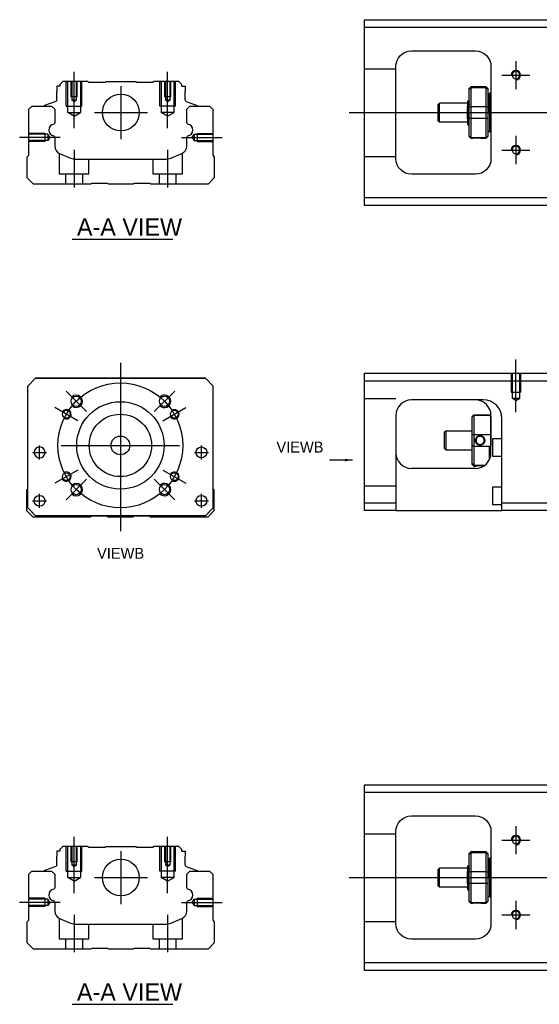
# Model space of a CAD drawing. Header units: millimetres. Extents: x -212 to 3135, y -1694 to 860.
# Tile 188 of 256: x -188 to -22, y -819 to -504. Entities that reach past the tile are written whole.
import ezdxf
from ezdxf.lldxf.tags import DXFTag

# ---------------------------------------------------------------- set-up
doc = ezdxf.new("R2010")
doc.units = ezdxf.units.MM
doc.layers.get('0').update_dxf_attribs({"linetype": 'CONTINUOUS'})
doc.layers.add('2', color=7, linetype='CONTINUOUS', true_color=0xffffff)
doc.styles.add('CHN', font='txt')
doc.styles.add('DIM-7', font='SIMPLEX.shx', dxfattribs={"width": 0.7, "bigfont": 'chineset.shx'})
tags = doc.linetypes.add('DASHED', pattern=[25.72, 12.86, -12.86]).pattern_tags.tags
tags[6:7] = [DXFTag(74, 4), DXFTag(75, 0), DXFTag(340, '0'), DXFTag(46, 0.0), DXFTag(50, 0.0), DXFTag(44, 0.0), DXFTag(45, 0.0)]
tags[4:5] = [DXFTag(74, 4), DXFTag(75, 0), DXFTag(340, '0'), DXFTag(46, 0.0), DXFTag(50, 0.0), DXFTag(44, 0.0), DXFTag(45, 0.0)]
doc.dimstyles.new('CNS', dxfattribs={"dimtxt": 3.5, "dimasz": 2.5, "dimexe": 1, "dimexo": 1, "dimgap": 1, "dimtad": 1, "dimdsep": 46, "dimtxsty": 'DIM-7', "dimcen": 0.09, "dimclrd": 4, "dimclre": 4, "dimclrt": 1, "dimadec": 0, "dimazin": 0, "dimtfac": 1, "dimtmove": 0, "dimatfit": 3, "dimfxl": 0, "dimtvp": 0.971429, "dimtolj": 1, "dimarcsym": 0})

msp = doc.modelspace()

# ---------------------------------------------------------------- linework, layer by layer
at = {"linetype": 'Continuous'}
for p, q in [((-77.87, -506.59), (-77.87, -504.09)), ((-77.87, -504.09), (-18.87, -504.09)), ((-18.87, -506.59), (-77.87, -506.59)), ((-77.87, -561.09), (-77.87, -506.59)), ((-62.87, -514.09), (-42.37, -514.09)), ((-67.87, -548.59), (-67.87, -519.09)), ((-37.37, -519.09), (-37.37, -548.59)), ((-176.6, -525.34), (-176.6, -527.04)), ((-175.6, -525.34), (-176.6, -525.34)), ((-174.6, -523.84), (-175.6, -524.84)), ((-175.6, -524.84), (-175.6, -525.34)), ((-166.72, -523.84), (-174.6, -523.84)), ((-166.42, -524.14), (-166.72, -523.84)), ((-166.42, -524.14), (-161.03, -524.14)), ((-161.03, -524.14), (-160.73, -523.84)), ((-160.73, -523.84), (-151.33, -523.84)), ((-151.03, -524.14), (-151.33, -523.84)), ((-151.03, -524.14), (-145.63, -524.14)), ((-145.33, -523.84), (-145.63, -524.14)), ((-137.45, -523.84), (-145.33, -523.84)), ((-136.45, -524.84), (-137.45, -523.84)), ((-136.45, -525.34), (-136.45, -524.84)), ((-136.45, -525.34), (-135.45, -525.34)), ((-135.45, -525.34), (-135.45, -527.04)), ((-43.87, -525.64), (-44.37, -526.14)), ((-44.37, -526.32), (-44.37, -526.14)), ((-44.37, -532.16), (-44.37, -526.32)), ((-38.87, -525.64), (-43.87, -525.64)), ((-43.87, -525.64), (-43.87, -525.87)), ((-43.87, -525.87), (-43.87, -531.91)), ((-38.87, -525.87), (-43.87, -525.87)), ((-38.37, -526.14), (-38.87, -525.64)), ((-38.87, -525.87), (-38.87, -525.64)), ((-38.87, -531.91), (-38.87, -525.87)), ((-38.37, -526.14), (-38.37, -526.32)), ((-38.37, -526.32), (-38.37, -532.16)), ((-176.6, -529.84), (-176.6, -527.04)), ((-135.45, -529.84), (-135.45, -527.04)), ((-37.87, -527.84), (-38.37, -527.84)), ((-37.87, -533.84), (-37.87, -527.84)), ((-37.87, -527.94), (-37.87, -539.74)), ((-185.57, -532.79), (-184.57, -531.79)), ((-185.57, -547.49), (-185.57, -532.79)), ((-184.57, -531.79), (-178.25, -531.79)), ((-180.63, -531.76), (-180.64, -531.79)), ((-176.93, -530.31), (-180.5, -531.6)), ((-178.25, -531.79), (-177.25, -532.79)), ((-177.25, -532.79), (-177.25, -537.07)), ((-135.12, -530.31), (-131.55, -531.6)), ((-134.9, -532.79), (-133.9, -531.79)), ((-134.9, -537.07), (-134.9, -532.79)), ((-133.9, -531.79), (-127.57, -531.79)), ((-131.42, -531.76), (-131.41, -531.79)), ((-127.57, -531.79), (-126.57, -532.79)), ((-126.57, -532.79), (-126.57, -547.49)), ((-53.87, -530.84), (-54.37, -531.34)), ((-54.37, -531.34), (-54.37, -531.34)), ((-54.37, -531.34), (-54.37, -536.34)), ((-44.87, -530.84), (-53.87, -530.84)), ((-53.87, -536.84), (-53.87, -530.84)), ((-44.87, -535.82), (-44.87, -531.87)), ((-44.49, -530.34), (-44.74, -530.34)), ((-44.37, -533.84), (-44.37, -532.16)), ((-43.87, -531.91), (-43.87, -533.84)), ((-43.87, -531.91), (-38.87, -531.91)), ((-38.87, -533.84), (-38.87, -531.91)), ((-38.37, -532.16), (-38.37, -535.52)), ((-44.37, -535.52), (-44.37, -533.84)), ((-44.37, -541.35), (-44.37, -535.52)), ((-43.87, -533.84), (-43.87, -535.77)), ((-43.87, -535.77), (-43.87, -541.81)), ((-38.87, -535.77), (-43.87, -535.77)), ((-38.87, -535.77), (-38.87, -533.84)), ((-38.87, -541.81), (-38.87, -535.77)), ((-38.37, -535.52), (-38.37, -541.35)), ((-37.87, -533.84), (-37.87, -539.84)), ((-54.37, -536.34), (-53.87, -536.84)), ((-53.87, -536.84), (-44.87, -536.84)), ((-44.71, -537.84), (-44.54, -537.84)), ((-177.25, -541.8), (-177.25, -544.62)), ((-134.9, -544.62), (-134.9, -541.8)), ((-44.37, -541.54), (-44.37, -541.35)), ((-44.37, -541.54), (-43.87, -542.04)), ((-43.87, -541.81), (-43.87, -542.04)), ((-43.87, -541.81), (-38.87, -541.81)), ((-43.87, -542.04), (-43.38, -542.04)), ((-40.37, -542.04), (-38.87, -542.04)), ((-38.87, -542.04), (-38.37, -541.54)), ((-38.87, -542.04), (-38.87, -541.81)), ((-38.37, -539.84), (-37.87, -539.84)), ((-38.37, -541.35), (-38.37, -541.54)), ((-186.07, -547.99), (-185.57, -547.49)), ((-186.07, -554.79), (-186.07, -547.99)), ((-175.7, -546.93), (-172.14, -548.41)), ((-140, -548.41), (-136.44, -546.93)), ((-126.57, -547.49), (-126.07, -547.99)), ((-126.07, -547.99), (-126.07, -554.79)), ((-170.23, -548.79), (-141.92, -548.79)), ((-184.07, -556.79), (-186.07, -554.79)), ((-126.07, -554.79), (-128.07, -556.79)), ((-42.37, -553.59), (-62.87, -553.59)), ((-165.72, -556.79), (-184.07, -556.79)), ((-165.37, -556.54), (-165.72, -556.79)), ((-160.37, -556.54), (-165.37, -556.54)), ((-160.02, -556.79), (-160.37, -556.54)), ((-152.12, -556.79), (-160.02, -556.79)), ((-151.77, -556.54), (-152.12, -556.79)), ((-146.77, -556.54), (-151.77, -556.54)), ((-146.42, -556.79), (-146.77, -556.54)), ((-128.07, -556.79), (-146.42, -556.79)), ((-77.87, -563.59), (-77.87, -561.09)), ((-77.87, -561.09), (-18.87, -561.09)), ((-18.87, -563.59), (-77.87, -563.59)), ((-185.89, -621.46), (-183.39, -618.96)), ((-183.39, -618.96), (-185.89, -621.46)), ((-183.39, -618.96), (-128.89, -618.96)), ((-128.89, -618.96), (-183.39, -618.96)), ((-128.89, -618.96), (-126.39, -621.46)), ((-126.39, -621.46), (-128.89, -618.96)), ((-185.89, -660.46), (-185.89, -621.46)), ((-126.39, -660.46), (-126.39, -621.46)), ((-186.19, -654.61), (-185.89, -654.31)), ((-186.19, -661.41), (-186.19, -654.61)), ((-126.39, -654.41), (-126.19, -654.61)), ((-126.19, -654.61), (-126.19, -661.41)), ((-184.19, -663.41), (-186.19, -661.41)), ((-185.89, -660.46), (-183.39, -662.96)), ((-183.39, -662.96), (-184.89, -661.46)), ((-128.89, -662.96), (-126.39, -660.46)), ((-126.19, -661.41), (-128.19, -663.41)), ((-165.84, -663.41), (-184.19, -663.41)), ((-183.39, -662.96), (-183.39, -662.96)), ((-128.89, -662.96), (-183.39, -662.96)), ((-128.89, -662.96), (-183.39, -662.96)), ((-165.49, -663.16), (-165.84, -663.41)), ((-160.49, -663.16), (-165.49, -663.16)), ((-160.14, -663.41), (-160.49, -663.16)), ((-152.24, -663.41), (-160.14, -663.41)), ((-151.89, -663.16), (-152.24, -663.41)), ((-146.89, -663.16), (-151.89, -663.16)), ((-146.54, -663.41), (-146.89, -663.16)), ((-128.19, -663.41), (-146.54, -663.41)), ((-77.87, -751.63), (-77.87, -749.13)), ((-77.87, -749.13), (-18.87, -749.13)), ((-18.87, -751.63), (-77.87, -751.63)), ((-77.87, -806.13), (-77.87, -751.63)), ((-62.87, -759.13), (-42.37, -759.13)), ((-67.87, -793.63), (-67.87, -764.13)), ((-37.37, -764.13), (-37.37, -793.63)), ((-174.6, -768.88), (-175.6, -769.88)), ((-166.72, -768.88), (-174.6, -768.88)), ((-166.42, -769.18), (-166.72, -768.88)), ((-166.42, -769.18), (-161.03, -769.18)), ((-161.03, -769.18), (-160.73, -768.88)), ((-160.73, -768.88), (-151.33, -768.88)), ((-151.03, -769.18), (-151.33, -768.88)), ((-151.03, -769.18), (-145.63, -769.18)), ((-145.33, -768.88), (-145.63, -769.18)), ((-137.45, -768.88), (-145.33, -768.88)), ((-136.45, -769.88), (-137.45, -768.88)), ((-176.6, -770.38), (-176.6, -772.08)), ((-175.6, -770.38), (-176.6, -770.38)), ((-176.6, -774.88), (-176.6, -772.08)), ((-175.6, -769.88), (-175.6, -770.38)), ((-136.45, -770.38), (-136.45, -769.88)), ((-136.45, -770.38), (-135.45, -770.38)), ((-135.45, -770.38), (-135.45, -772.08)), ((-135.45, -774.88), (-135.45, -772.08)), ((-43.87, -770.68), (-44.37, -771.18)), ((-44.37, -771.36), (-44.37, -771.18)), ((-44.37, -777.2), (-44.37, -771.36)), ((-38.87, -770.68), (-43.87, -770.68)), ((-43.87, -770.68), (-43.87, -770.91)), ((-43.87, -770.91), (-43.87, -776.95)), ((-38.87, -770.91), (-43.87, -770.91)), ((-38.37, -771.18), (-38.87, -770.68)), ((-38.87, -770.91), (-38.87, -770.68)), ((-38.87, -776.95), (-38.87, -770.91)), ((-38.37, -771.18), (-38.37, -771.36)), ((-38.37, -771.36), (-38.37, -777.2)), ((-176.93, -775.35), (-180.5, -776.64)), ((-135.12, -775.35), (-131.55, -776.64)), ((-44.49, -775.38), (-44.74, -775.38)), ((-37.87, -772.88), (-38.37, -772.88)), ((-37.87, -778.88), (-37.87, -772.88)), ((-37.87, -772.98), (-37.87, -784.78)), ((-185.57, -777.83), (-184.57, -776.83)), ((-185.57, -792.53), (-185.57, -777.83)), ((-184.57, -776.83), (-178.25, -776.83)), ((-180.63, -776.8), (-180.64, -776.83)), ((-178.25, -776.83), (-177.25, -777.83)), ((-177.25, -777.83), (-177.25, -782.1)), ((-134.9, -777.83), (-133.9, -776.83)), ((-134.9, -782.1), (-134.9, -777.83)), ((-133.9, -776.83), (-127.57, -776.83)), ((-131.42, -776.8), (-131.41, -776.83)), ((-127.57, -776.83), (-126.57, -777.83)), ((-126.57, -777.83), (-126.57, -792.53)), ((-53.87, -775.88), (-54.37, -776.38)), ((-54.37, -776.38), (-54.37, -776.38)), ((-54.37, -776.38), (-54.37, -781.38)), ((-44.87, -775.88), (-53.87, -775.88)), ((-53.87, -781.88), (-53.87, -775.88)), ((-44.87, -780.86), (-44.87, -776.9)), ((-44.37, -778.88), (-44.37, -777.2)), ((-44.37, -780.55), (-44.37, -778.88)), ((-43.87, -776.95), (-43.87, -778.88)), ((-43.87, -776.95), (-38.87, -776.95)), ((-43.87, -778.88), (-43.87, -780.81)), ((-38.87, -778.88), (-38.87, -776.95)), ((-38.87, -780.81), (-38.87, -778.88)), ((-38.37, -777.2), (-38.37, -780.55)), ((-37.87, -778.88), (-37.87, -784.88)), ((-54.37, -781.38), (-53.87, -781.88)), ((-53.87, -781.88), (-44.87, -781.88)), ((-44.37, -786.39), (-44.37, -780.55)), ((-43.87, -780.81), (-43.87, -786.84)), ((-38.87, -780.81), (-43.87, -780.81)), ((-38.87, -786.84), (-38.87, -780.81)), ((-38.37, -780.55), (-38.37, -786.39)), ((-44.71, -782.88), (-44.54, -782.88)), ((-38.37, -784.88), (-37.87, -784.88)), ((-177.25, -786.84), (-177.25, -789.66)), ((-134.9, -789.66), (-134.9, -786.84)), ((-44.37, -786.58), (-44.37, -786.39)), ((-44.37, -786.58), (-43.87, -787.08)), ((-43.87, -786.84), (-43.87, -787.08)), ((-43.87, -786.84), (-38.87, -786.84)), ((-43.87, -787.08), (-43.38, -787.08)), ((-40.37, -787.08), (-38.87, -787.08)), ((-38.87, -787.08), (-38.37, -786.58)), ((-38.87, -787.08), (-38.87, -786.84)), ((-38.37, -786.39), (-38.37, -786.58)), ((-186.07, -793.03), (-185.57, -792.53)), ((-186.07, -799.83), (-186.07, -793.03)), ((-175.7, -791.97), (-172.14, -793.45)), ((-170.23, -793.83), (-141.92, -793.83)), ((-140, -793.45), (-136.44, -791.97)), ((-126.57, -792.53), (-126.07, -793.03)), ((-126.07, -793.03), (-126.07, -799.83)), ((-184.07, -801.83), (-186.07, -799.83)), ((-126.07, -799.83), (-128.07, -801.83)), ((-42.37, -798.63), (-62.87, -798.63)), ((-165.72, -801.83), (-184.07, -801.83)), ((-165.37, -801.58), (-165.72, -801.83)), ((-160.37, -801.58), (-165.37, -801.58)), ((-160.02, -801.83), (-160.37, -801.58)), ((-152.12, -801.83), (-160.02, -801.83)), ((-151.77, -801.58), (-152.12, -801.83)), ((-146.77, -801.58), (-151.77, -801.58)), ((-146.42, -801.83), (-146.77, -801.58)), ((-128.07, -801.83), (-146.42, -801.83)), ((-77.87, -808.63), (-77.87, -806.13)), ((-77.87, -806.13), (-18.87, -806.13)), ((-18.87, -808.63), (-77.87, -808.63))]:
    msp.add_line(p, q, dxfattribs=at)
at = {"linetype": 'DASHED', "ltscale": 0.1}
for p, q in [((-67.87, -519.98), (-77.87, -519.98)), ((-173.53, -531.84), (-173.53, -523.84)), ((-173.09, -533.84), (-173.09, -523.84)), ((-172.03, -523.84), (-172.03, -528.84)), ((-171.77, -523.84), (-171.77, -529.84)), ((-170.28, -529.84), (-170.28, -523.84)), ((-170.03, -528.84), (-170.03, -523.84)), ((-168.96, -523.84), (-168.96, -533.84)), ((-168.53, -531.84), (-168.53, -523.84)), ((-143.53, -531.84), (-143.53, -523.84)), ((-143.09, -523.84), (-143.09, -533.84)), ((-142.03, -523.84), (-142.03, -528.84)), ((-141.77, -523.84), (-141.77, -529.84)), ((-140.28, -529.84), (-140.28, -523.84)), ((-140.03, -528.84), (-140.03, -523.84)), ((-138.96, -533.84), (-138.96, -523.84)), ((-138.53, -531.84), (-138.53, -523.84)), ((-170.03, -528.84), (-172.03, -528.84)), ((-170.28, -529.84), (-171.77, -529.84)), ((-171.03, -530.26), (-171.77, -529.84)), ((-171.03, -530.26), (-170.28, -529.84)), ((-140.03, -528.84), (-142.03, -528.84)), ((-140.28, -529.84), (-141.77, -529.84)), ((-141.03, -530.26), (-141.77, -529.84)), ((-141.03, -530.26), (-140.28, -529.84)), ((-173.53, -531.84), (-168.53, -531.84)), ((-138.53, -531.84), (-143.53, -531.84)), ((-173.09, -533.84), (-168.96, -533.84)), ((-171.03, -535.03), (-173.09, -533.84)), ((-171.03, -535.03), (-168.96, -533.84)), ((-138.96, -533.84), (-143.09, -533.84)), ((-141.03, -535.03), (-143.09, -533.84)), ((-141.03, -535.03), (-138.96, -533.84)), ((-180.44, -540.49), (-185.44, -540.49)), ((-179.44, -540.78), (-185.44, -540.78)), ((-180.44, -540.49), (-180.44, -543.09)), ((-179.44, -540.78), (-179.44, -542.8)), ((-178.86, -541.79), (-179.44, -540.78)), ((-178.86, -541.79), (-179.44, -542.8)), ((-133.16, -541.79), (-132.57, -540.78)), ((-133.16, -541.79), (-132.57, -542.8)), ((-132.57, -540.78), (-132.57, -542.8)), ((-132.57, -540.78), (-126.57, -540.78)), ((-131.57, -540.49), (-131.57, -543.09)), ((-131.57, -540.49), (-126.57, -540.49)), ((-179.44, -542.8), (-185.44, -542.8)), ((-180.44, -543.09), (-185.44, -543.09)), ((-180.44, -542.87), (-180.44, -542.91)), ((-132.57, -542.8), (-126.57, -542.8)), ((-131.57, -542.87), (-131.57, -542.91)), ((-131.57, -543.09), (-126.57, -543.09)), ((-175.78, -546.92), (-175.78, -553.49)), ((-136.28, -553.49), (-136.28, -546.85)), ((-67.87, -547.98), (-77.87, -547.98)), ((-166.28, -553.49), (-166.28, -548.79)), ((-145.78, -548.79), (-145.78, -553.49)), ((-175.78, -553.49), (-166.28, -553.49)), ((-173.78, -553.49), (-173.78, -556.79)), ((-168.28, -556.79), (-168.28, -553.49)), ((-145.78, -553.49), (-136.28, -553.49)), ((-143.78, -553.49), (-143.78, -556.79)), ((-138.28, -556.79), (-138.28, -553.49)), ((-67.87, -765.02), (-77.87, -765.02)), ((-173.53, -776.88), (-173.53, -768.88)), ((-173.09, -778.88), (-173.09, -768.88)), ((-172.03, -768.88), (-172.03, -773.88)), ((-171.77, -768.88), (-171.77, -774.88)), ((-170.28, -774.88), (-170.28, -768.88)), ((-170.03, -773.88), (-170.03, -768.88)), ((-168.96, -768.88), (-168.96, -778.88)), ((-168.53, -776.88), (-168.53, -768.88)), ((-143.53, -776.88), (-143.53, -768.88)), ((-143.09, -768.88), (-143.09, -778.88)), ((-142.03, -768.88), (-142.03, -773.88)), ((-141.77, -768.88), (-141.77, -774.88)), ((-140.28, -774.88), (-140.28, -768.88)), ((-140.03, -773.88), (-140.03, -768.88)), ((-138.96, -778.88), (-138.96, -768.88)), ((-138.53, -776.88), (-138.53, -768.88)), ((-170.03, -773.88), (-172.03, -773.88)), ((-171.03, -775.3), (-171.77, -774.87)), ((-170.28, -774.88), (-171.77, -774.88)), ((-171.03, -775.3), (-170.28, -774.87)), ((-140.03, -773.88), (-142.03, -773.88)), ((-141.03, -775.3), (-141.77, -774.87)), ((-140.28, -774.88), (-141.77, -774.88)), ((-141.03, -775.3), (-140.28, -774.87)), ((-173.53, -776.88), (-168.53, -776.88)), ((-173.09, -778.88), (-168.96, -778.88)), ((-171.03, -780.07), (-173.09, -778.88)), ((-171.03, -780.07), (-168.96, -778.88)), ((-138.53, -776.88), (-143.53, -776.88)), ((-138.96, -778.88), (-143.09, -778.88)), ((-141.03, -780.07), (-143.09, -778.88)), ((-141.03, -780.07), (-138.96, -778.88)), ((-180.44, -785.53), (-185.44, -785.53)), ((-179.44, -785.82), (-185.44, -785.82)), ((-179.44, -787.84), (-185.44, -787.84)), ((-180.44, -788.13), (-185.44, -788.13)), ((-180.44, -785.53), (-180.44, -788.13)), ((-180.44, -787.9), (-180.44, -787.95)), ((-179.44, -785.82), (-179.44, -787.84)), ((-178.86, -786.83), (-179.44, -785.82)), ((-178.86, -786.83), (-179.44, -787.84)), ((-133.16, -786.83), (-132.57, -785.82)), ((-133.16, -786.83), (-132.57, -787.84)), ((-132.57, -785.82), (-132.57, -787.84)), ((-132.57, -785.82), (-126.57, -785.82)), ((-132.57, -787.84), (-126.57, -787.84)), ((-131.57, -785.53), (-131.57, -788.13)), ((-131.57, -785.53), (-126.57, -785.53)), ((-131.57, -787.9), (-131.57, -787.95)), ((-131.57, -788.13), (-126.57, -788.13)), ((-175.78, -791.95), (-175.78, -798.53)), ((-166.28, -798.53), (-166.28, -793.83)), ((-145.78, -793.83), (-145.78, -798.53)), ((-136.28, -798.53), (-136.28, -791.89)), ((-67.87, -793.02), (-77.87, -793.02)), ((-175.78, -798.53), (-166.28, -798.53)), ((-173.78, -798.53), (-173.78, -801.83)), ((-168.28, -801.83), (-168.28, -798.53)), ((-145.78, -798.53), (-136.28, -798.53)), ((-143.78, -798.53), (-143.78, -801.83)), ((-138.28, -801.83), (-138.28, -798.53))]:
    msp.add_line(p, q, dxfattribs=at)
for p, q in [((-29.37, -517.34), (-29.37, -526.34)), ((-33.87, -521.84), (-24.87, -521.84)), ((-82.87, -533.84), (55.56, -533.84)), ((-175.48, -541.79), (-188.48, -541.79)), ((-29.37, -541.34), (-29.37, -550.34)), ((-33.87, -545.84), (-24.87, -545.84)), ((-171.62, -574.44), (-139.38, -574.44)), ((-184.33, -642.71), (-179.83, -642.71)), ((-184.33, -642.71), (-179.83, -642.71)), ((-132.46, -642.71), (-127.96, -642.71)), ((-132.46, -642.71), (-127.96, -642.71)), ((-184.33, -658.21), (-179.83, -658.21)), ((-184.33, -658.21), (-179.83, -658.21)), ((-132.46, -658.21), (-127.96, -658.21)), ((-132.46, -658.21), (-127.96, -658.21)), ((-29.37, -762.37), (-29.37, -771.37)), ((-33.87, -766.87), (-24.87, -766.87)), ((-82.87, -778.88), (55.56, -778.88)), ((-175.48, -786.83), (-188.48, -786.83)), ((-29.37, -786.37), (-29.37, -795.37)), ((-33.87, -790.87), (-24.87, -790.87)), ((-171.62, -819.48), (-139.38, -819.48))]:
    msp.add_line(p, q)
at = {"ltscale": 0.1}
for p, q in [((-171.03, -538.84), (-171.03, -520.84)), ((-141.03, -538.84), (-141.03, -520.84)), ((-136.57, -541.79), (-123.57, -541.79)), ((-171.03, -545.79), (-171.03, -557.79)), ((-141.03, -545.79), (-141.03, -557.79)), ((-171.03, -783.88), (-171.03, -765.88)), ((-141.03, -783.88), (-141.03, -765.88)), ((-136.57, -786.83), (-123.57, -786.83)), ((-171.03, -790.83), (-171.03, -802.83)), ((-141.03, -790.83), (-141.03, -802.83))]:
    msp.add_line(p, q, dxfattribs=at)
at = {"linetype": 'DASHED'}
for p, q in [((-166.42, -524.14), (-166.42, -524.14)), ((-145.63, -524.14), (-145.63, -524.14)), ((-44.74, -530.34), (-44.75, -530.34)), ((-183.39, -618.96), (-183.39, -618.96)), ((-166.92, -618.96), (-169.37, -618.96)), ((-145.37, -618.96), (-142.92, -618.96)), ((-128.89, -618.96), (-128.89, -618.96)), ((-185.89, -621.46), (-185.89, -621.46)), ((-126.39, -621.46), (-126.39, -621.46)), ((-183.83, -642.71), (-183.83, -642.71)), ((-180.33, -642.71), (-180.33, -642.71)), ((-131.96, -642.71), (-131.96, -642.71)), ((-128.46, -642.71), (-128.46, -642.71)), ((-185.89, -645.96), (-185.89, -645.96)), ((-126.39, -645.96), (-126.39, -645.96)), ((-183.83, -658.21), (-183.83, -658.21)), ((-180.33, -658.21), (-180.33, -658.21)), ((-184.89, -661.46), (-184.89, -661.46)), ((-128.89, -662.96), (-126.39, -660.46)), ((-127.39, -661.46), (-128.89, -662.96)), ((-126.39, -660.46), (-127.39, -661.46)), ((-127.39, -661.46), (-127.39, -661.46)), ((-128.89, -662.96), (-128.89, -662.96)), ((-166.42, -769.18), (-166.42, -769.18)), ((-145.63, -769.18), (-145.63, -769.18)), ((-44.74, -775.38), (-44.75, -775.38))]:
    msp.add_line(p, q, dxfattribs=at)
at = {"ltscale": 0.3}
for p, q in [((-156.03, -525.34), (-156.03, -542.34)), ((-164.53, -533.84), (-147.53, -533.84)), ((-156.19, -613.96), (-156.19, -667.96)), ((-167.05, -629.61), (-173.62, -623.03)), ((-145.34, -629.61), (-138.76, -623.03)), ((-169.83, -632.59), (-177.2, -628.34)), ((-142.55, -632.59), (-135.19, -628.34)), ((-182.08, -644.96), (-182.08, -640.46)), ((-182.08, -644.96), (-182.08, -640.46)), ((-175.19, -640.46), (-137.19, -640.46)), ((-130.21, -644.96), (-130.21, -640.46)), ((-130.21, -644.96), (-130.21, -640.46)), ((-169.83, -648.34), (-177.2, -652.59)), ((-142.55, -648.34), (-135.19, -652.59)), ((-167.05, -651.31), (-173.62, -657.89)), ((-145.34, -651.31), (-138.76, -657.89)), ((-182.08, -660.46), (-182.08, -655.96)), ((-182.08, -660.46), (-182.08, -655.96)), ((-130.21, -660.46), (-130.21, -655.96)), ((-130.21, -660.46), (-130.21, -655.96)), ((-156.03, -770.38), (-156.03, -787.38)), ((-164.53, -778.88), (-147.53, -778.88))]:
    msp.add_line(p, q, dxfattribs=at)
at = {"linetype": 'Continuous', "extrusion": (0, 0, -1)}
for centre, radius in [((29.37, -521.84), 1.23), ((29.37, -545.84), 1.23), ((182.08, -642.71), 1.75), ((29.37, -766.87), 1.23), ((29.37, -790.87), 1.23)]:
    msp.add_circle(centre, radius, dxfattribs=at)
at = {"linetype": 'Continuous'}
for centre, radius in [((-156.03, -533.84), 5.9), ((-170.34, -626.32), 1.65), ((-156.19, -640.46), 14), ((-142.05, -626.32), 1.65), ((-173.51, -630.46), 1.25), ((-156.19, -640.46), 10), ((-138.87, -630.46), 1.25), ((-156.19, -640.46), 3), ((-130.21, -642.71), 1.75), ((-173.51, -650.46), 1.25), ((-138.87, -650.46), 1.25), ((-170.34, -654.6), 1.65), ((-142.05, -654.6), 1.65), ((-182.08, -658.21), 1.75), ((-130.21, -658.21), 1.75), ((-156.03, -778.88), 5.9)]:
    msp.add_circle(centre, radius, dxfattribs=at)
at = {"ltscale": 0.3}
msp.add_circle((-156.19, -640.46), 20, dxfattribs=at)
at = {"linetype": 'Continuous', "extrusion": (0, 0, -1)}
for centre, radius, start, end in [((62.87, -519.09), 5, 0, 90), ((42.37, -519.09), 5, 90, 180), ((177.1, -529.84), 0.5, 180, 250.1017), ((131.61, -531.79), 0.2, 109.8983, 172.0917), ((177.75, -537.07), 0.5, 180, 249.8105), ((134.4, -537.07), 0.5, 290.1895, 0), ((177.75, -541.8), 0.5, 110.1895, 180), ((134.4, -541.8), 0.5, 0, 69.8105), ((62.87, -548.59), 5, 270, 0), ((42.37, -548.59), 5, 180, 270), ((62.87, -764.13), 5, 0, 90), ((42.37, -764.13), 5, 90, 180), ((177.1, -774.88), 0.5, 180, 250.1017), ((131.61, -776.83), 0.2, 109.8983, 172.0917), ((177.75, -782.1), 0.5, 180, 249.8105), ((134.4, -782.1), 0.5, 290.1895, 0), ((177.75, -786.84), 0.5, 110.1895, 180), ((134.4, -786.84), 0.5, 0, 69.8105), ((62.87, -793.63), 5, 270, 0), ((42.37, -793.63), 5, 180, 270)]:
    msp.add_arc(centre, radius, start, end, dxfattribs=at)
for centre, radius, start, end in [((-29.37, -521.84), 1.5, 270, 180), ((-29.37, -545.84), 1.5, 270, 180), ((-170.34, -626.32), 2, 227.8658, 135), ((-142.05, -626.32), 2, 225, 137.8658), ((-173.51, -630.46), 1.5, 242.1491, 150), ((-138.87, -630.46), 1.5, 210, 122.1491), ((-173.51, -650.46), 1.5, 210, 117.8509), ((-138.87, -650.46), 1.5, 237.8509, 150), ((-170.34, -654.6), 2, 225, 132.134), ((-142.05, -654.6), 2, 222.1342, 135), ((-29.37, -766.87), 1.5, 270, 180), ((-29.37, -790.87), 1.5, 270, 180)]:
    msp.add_arc(centre, radius, start, end)
at = {"linetype": 'Continuous'}
for centre, radius, start, end in [((-134.95, -529.84), 0.5, 180, 250.1017), ((-37.37, -527.94), 0.5, 90, 180), ((-180.44, -531.79), 0.2, 109.8983, 172.0917), ((-177.25, -539.43), 1.93, 99.5288, 260.4712), ((-134.89, -539.43), 1.93, 279.5288, 80.4712), ((-37.37, -539.74), 0.5, 180, 270), ((-174.75, -544.62), 2.5, 180, 247.4572), ((-137.4, -544.62), 2.5, 292.5428, 0), ((-170.23, -543.79), 5, 247.4572, 270), ((-141.92, -543.79), 5, 270, 292.5428), ((-37.37, -772.98), 0.5, 90, 180), ((-134.95, -774.88), 0.5, 180, 250.1017), ((-180.44, -776.83), 0.2, 109.8983, 172.0917), ((-177.25, -784.47), 1.93, 99.5288, 260.4712), ((-134.89, -784.47), 1.93, 279.5288, 80.4712), ((-37.37, -784.78), 0.5, 180, 270), ((-174.75, -789.66), 2.5, 180, 247.4572), ((-137.4, -789.66), 2.5, 292.5428, 0), ((-170.23, -788.83), 5, 247.4572, 270), ((-141.92, -788.83), 5, 270, 292.5428)]:
    msp.add_arc(centre, radius, start, end, dxfattribs=at)
for points, degree in [([(-44.37, -526.32), (-44.2, -526.17), (-44.04, -526.02), (-43.87, -525.87)], 3), ([(-38.87, -525.87), (-38.7, -526.02), (-38.54, -526.17), (-38.37, -526.32)], 3), ([(-44.73, -530.35), (-44.85, -530.14)], 1), ([(-44.37, -530.12), (-44.44, -530.23), (-44.5, -530.34)], 2), ([(-44.37, -532.16), (-44.2, -532.08), (-44.04, -531.99), (-43.87, -531.91)], 3), ([(-38.87, -531.91), (-38.7, -531.99), (-38.54, -532.08), (-38.37, -532.16)], 3), ([(-43.87, -535.77), (-44.04, -535.68), (-44.2, -535.6), (-44.37, -535.52)], 3), ([(-38.87, -535.77), (-38.7, -535.68), (-38.54, -535.6), (-38.37, -535.52)], 3), ([(-44.88, -537.54), (-44.8, -537.69), (-44.71, -537.83)], 2), ([(-44.53, -537.84), (-44.45, -537.7), (-44.37, -537.56)], 2), ([(-43.87, -541.81), (-44.04, -541.66), (-44.2, -541.51), (-44.37, -541.35)], 3), ([(-38.87, -541.81), (-38.7, -541.66), (-38.54, -541.51), (-38.37, -541.35)], 3), ([(-44.37, -771.36), (-44.2, -771.21), (-44.04, -771.06), (-43.87, -770.91)], 3), ([(-38.87, -770.91), (-38.7, -771.06), (-38.54, -771.21), (-38.37, -771.36)], 3), ([(-44.73, -775.39), (-44.85, -775.18)], 1), ([(-44.37, -775.15), (-44.44, -775.26), (-44.5, -775.38)], 2), ([(-44.37, -777.2), (-44.2, -777.11), (-44.04, -777.03), (-43.87, -776.95)], 3), ([(-38.87, -776.95), (-38.7, -777.03), (-38.54, -777.11), (-38.37, -777.2)], 3), ([(-43.87, -780.81), (-44.04, -780.72), (-44.2, -780.64), (-44.37, -780.55)], 3), ([(-38.87, -780.81), (-38.7, -780.72), (-38.54, -780.64), (-38.37, -780.55)], 3), ([(-44.88, -782.58), (-44.8, -782.72), (-44.71, -782.87)], 2), ([(-44.53, -782.87), (-44.45, -782.74), (-44.37, -782.6)], 2), ([(-43.87, -786.84), (-44.04, -786.69), (-44.2, -786.54), (-44.37, -786.39)], 3), ([(-38.87, -786.84), (-38.7, -786.69), (-38.54, -786.54), (-38.37, -786.39)], 3)]:
    msp.add_open_spline(points, degree=degree, dxfattribs=at)
for points, knots in [([(-44.87, -530.13), (-44.87, -530.16), (-44.87, -530.25), (-44.87, -530.57), (-44.87, -530.8), (-44.87, -531.32), (-44.87, -531.58), (-44.87, -531.87)], [0, 0, 0, 0, 0.341605, 0.341605, 0.709042, 0.709042, 1, 1, 1, 1]), ([(-44.54, -537.84), (-44.54, -537.84), (-44.55, -537.83), (-44.58, -537.75), (-44.6, -537.61), (-44.63, -537.21), (-44.65, -536.94), (-44.68, -536.29), (-44.7, -535.91), (-44.74, -535.1), (-44.76, -534.65), (-44.79, -533.76), (-44.81, -533.3), (-44.84, -532.52), (-44.86, -532.18), (-44.87, -531.87)], [0, 0, 0, 0, 0.062674, 0.062674, 0.22432, 0.22432, 0.386002, 0.386002, 0.547651, 0.547651, 0.70934, 0.70934, 0.870988, 0.870988, 1, 1, 1, 1]), ([(-44.37, -536.35), (-44.39, -536.09), (-44.41, -535.77), (-44.44, -535.09), (-44.46, -534.7), (-44.49, -533.92), (-44.51, -533.52), (-44.55, -532.75), (-44.57, -532.38), (-44.6, -531.7), (-44.62, -531.4), (-44.66, -530.9), (-44.68, -530.69), (-44.71, -530.44), (-44.72, -530.37), (-44.74, -530.35)], [0, 0, 0, 0, 0.142488, 0.142488, 0.289539, 0.289539, 0.436554, 0.436554, 0.583581, 0.583581, 0.730615, 0.730615, 0.877631, 0.877631, 1, 1, 1, 1]), ([(-44.49, -530.34), (-44.48, -530.34), (-44.46, -530.39), (-44.43, -530.61), (-44.41, -530.79), (-44.39, -531.11), (-44.38, -531.21), (-44.37, -531.32)], [0, 0, 0, 0, 0.388824, 0.388824, 0.829994, 0.829994, 1, 1, 1, 1]), ([(-44.87, -535.82), (-44.87, -536.19), (-44.87, -536.52), (-44.87, -537.05), (-44.87, -537.25), (-44.87, -537.49), (-44.87, -537.56), (-44.87, -537.56)], [0, 0, 0, 0, 0.355488, 0.355488, 0.70353, 0.70353, 1, 1, 1, 1]), ([(-44.87, -535.82), (-44.85, -536.21), (-44.84, -536.57), (-44.8, -537.15), (-44.78, -537.39), (-44.75, -537.72), (-44.73, -537.82), (-44.71, -537.84), (-44.71, -537.84), (-44.71, -537.84)], [0, 0, 0, 0, 0.320659, 0.320659, 0.641321, 0.641321, 0.962057, 0.962057, 1, 1, 1, 1]), ([(-43.38, -542.04), (-43.38, -542.04), (-43.35, -542.03), (-43.23, -542.01), (-43.15, -542), (-42.93, -541.96), (-42.8, -541.94), (-42.5, -541.91), (-42.34, -541.9), (-42.01, -541.89), (-41.84, -541.89), (-41.52, -541.9), (-41.36, -541.91), (-41.07, -541.93), (-40.94, -541.95), (-40.7, -541.98), (-40.6, -541.99), (-40.45, -542.02), (-40.4, -542.03), (-40.37, -542.04), (-40.37, -542.04), (-40.37, -542.04)], [0, 0, 0, 0, 0.109357, 0.109357, 0.21915, 0.21915, 0.330451, 0.330451, 0.436162, 0.436162, 0.542186, 0.542186, 0.640015, 0.640015, 0.743853, 0.743853, 0.849113, 0.849113, 0.958413, 0.958413, 1, 1, 1, 1]), ([(-44.87, -775.16), (-44.87, -775.19), (-44.87, -775.29), (-44.87, -775.61), (-44.87, -775.84), (-44.87, -776.35), (-44.87, -776.62), (-44.87, -776.9)], [0, 0, 0, 0, 0.341605, 0.341605, 0.709042, 0.709042, 1, 1, 1, 1]), ([(-44.37, -781.39), (-44.39, -781.12), (-44.41, -780.81), (-44.44, -780.12), (-44.46, -779.74), (-44.49, -778.96), (-44.51, -778.56), (-44.55, -777.79), (-44.57, -777.41), (-44.6, -776.74), (-44.62, -776.43), (-44.66, -775.93), (-44.68, -775.73), (-44.71, -775.48), (-44.72, -775.41), (-44.74, -775.39)], [0, 0, 0, 0, 0.142488, 0.142488, 0.289539, 0.289539, 0.436554, 0.436554, 0.583581, 0.583581, 0.730615, 0.730615, 0.877631, 0.877631, 1, 1, 1, 1]), ([(-44.49, -775.38), (-44.48, -775.38), (-44.46, -775.43), (-44.43, -775.64), (-44.41, -775.83), (-44.39, -776.15), (-44.38, -776.25), (-44.37, -776.35)], [0, 0, 0, 0, 0.388824, 0.388824, 0.829994, 0.829994, 1, 1, 1, 1]), ([(-44.54, -782.87), (-44.54, -782.88), (-44.55, -782.86), (-44.58, -782.79), (-44.6, -782.65), (-44.63, -782.25), (-44.65, -781.98), (-44.68, -781.33), (-44.7, -780.95), (-44.74, -780.14), (-44.76, -779.69), (-44.79, -778.8), (-44.81, -778.34), (-44.84, -777.56), (-44.86, -777.22), (-44.87, -776.9)], [0, 0, 0, 0, 0.062674, 0.062674, 0.22432, 0.22432, 0.386002, 0.386002, 0.547651, 0.547651, 0.70934, 0.70934, 0.870988, 0.870988, 1, 1, 1, 1]), ([(-44.87, -780.86), (-44.87, -781.23), (-44.87, -781.56), (-44.87, -782.09), (-44.87, -782.29), (-44.87, -782.53), (-44.87, -782.59), (-44.87, -782.6)], [0, 0, 0, 0, 0.355488, 0.355488, 0.70353, 0.70353, 1, 1, 1, 1]), ([(-44.87, -780.86), (-44.85, -781.25), (-44.84, -781.6), (-44.8, -782.19), (-44.78, -782.43), (-44.75, -782.76), (-44.73, -782.85), (-44.71, -782.87), (-44.71, -782.88), (-44.71, -782.88)], [0, 0, 0, 0, 0.320659, 0.320659, 0.641321, 0.641321, 0.962057, 0.962057, 1, 1, 1, 1]), ([(-43.38, -787.08), (-43.38, -787.08), (-43.35, -787.07), (-43.23, -787.05), (-43.15, -787.03), (-42.93, -787), (-42.8, -786.98), (-42.5, -786.95), (-42.34, -786.94), (-42.01, -786.93), (-41.84, -786.92), (-41.52, -786.93), (-41.36, -786.94), (-41.07, -786.97), (-40.94, -786.98), (-40.7, -787.02), (-40.6, -787.03), (-40.45, -787.06), (-40.4, -787.07), (-40.37, -787.07), (-40.37, -787.08), (-40.37, -787.08)], [0, 0, 0, 0, 0.109357, 0.109357, 0.21915, 0.21915, 0.330451, 0.330451, 0.436162, 0.436162, 0.542186, 0.542186, 0.640015, 0.640015, 0.743853, 0.743853, 0.849113, 0.849113, 0.958413, 0.958413, 1, 1, 1, 1])]:
    msp.add_open_spline(points, degree=3, knots=knots, dxfattribs=at)
at = {"linetype": 'DASHED'}
for points, degree in [([(-44.5, -530.34), (-44.5, -530.34), (-44.51, -530.35)], 2), ([(-43.37, -542.04), (-43.36, -542.02)], 1), ([(-44.5, -775.38), (-44.5, -775.38), (-44.51, -775.39)], 2), ([(-43.37, -787.07), (-43.36, -787.06)], 1)]:
    msp.add_open_spline(points, degree=degree, dxfattribs=at)
at = {"layer": '2', "ltscale": 0.5}
msp.add_line((-29.37, -629.76), (-29.37, -612.94), dxfattribs=at)
at = {"layer": '2', "linetype": 'Continuous'}
for p, q in [((-77.87, -619.85), (-77.87, -617.35)), ((-77.87, -617.35), (-18.87, -617.35)), ((-18.87, -619.85), (-77.87, -619.85)), ((-77.87, -658.85), (-77.87, -619.85)), ((-40.03, -625.85), (-62.87, -625.85)), ((-43.37, -631.15), (-42.87, -630.65)), ((-42.87, -630.65), (-42.87, -630.88)), ((-42.87, -630.65), (-37.87, -630.65)), ((-37.37, -631.15), (-37.87, -630.65)), ((-37.87, -630.88), (-37.87, -630.65)), ((-67.87, -630.85), (-67.87, -658.85)), ((-43.37, -631.15), (-43.37, -631.34)), ((-43.37, -637.17), (-43.37, -631.34)), ((-42.87, -630.88), (-42.87, -636.92)), ((-37.87, -630.88), (-42.87, -630.88)), ((-37.37, -642.85), (-37.37, -630.85)), ((-37.37, -631.15), (-37.37, -631.34)), ((-37.37, -631.34), (-37.37, -637.17)), ((-33.87, -658.85), (-33.87, -631.85)), ((-51.87, -635.85), (-52.37, -636.35)), ((-52.37, -636.35), (-52.37, -638.85)), ((-43.37, -635.85), (-51.87, -635.85)), ((-51.87, -635.85), (-51.87, -641.85)), ((-42.87, -636.92), (-42.87, -640.78)), ((-42.87, -636.92), (-37.87, -636.92)), ((-52.37, -638.85), (-52.37, -641.35)), ((-43.37, -640.53), (-43.37, -637.17)), ((-37.37, -637.17), (-37.37, -640.53)), ((-33.87, -638.35), (-36.87, -638.35)), ((-36.87, -638.35), (-36.87, -643.85)), ((-52.37, -641.35), (-51.87, -641.85)), ((-51.87, -641.85), (-43.37, -641.85)), ((-43.37, -646.37), (-43.37, -640.53)), ((-42.87, -640.78), (-42.87, -646.82)), ((-37.87, -640.78), (-42.87, -640.78)), ((-37.87, -645.03), (-37.87, -640.78)), ((-43.37, -646.55), (-43.37, -646.37)), ((-43.37, -646.55), (-42.87, -647.05)), ((-36.87, -643.85), (-33.87, -643.85)), ((-42.37, -647.85), (-62.87, -647.85)), ((-42.87, -646.82), (-42.87, -647.05)), ((-42.87, -646.82), (-39.33, -646.82)), ((-42.87, -647.05), (-42.38, -647.05)), ((-33.87, -653.85), (-36.87, -653.85)), ((-36.87, -653.85), (-36.87, -659.35)), ((-77.87, -658.85), (-67.87, -658.85)), ((-77.87, -661.35), (-77.87, -658.85)), ((-67.87, -658.85), (-67.87, -661.35)), ((-33.87, -661.35), (-33.87, -658.85)), ((-33.87, -658.85), (-18.87, -658.85)), ((-67.87, -661.35), (-77.87, -661.35)), ((-67.87, -661.35), (-33.87, -661.35)), ((-36.87, -659.35), (-33.87, -659.35)), ((-18.87, -661.35), (-33.87, -661.35))]:
    msp.add_line(p, q, dxfattribs=at)
at = {"layer": '2', "linetype": 'DASHED', "ltscale": 0.1}
for p, q in [((-30.87, -617.35), (-30.87, -623.35)), ((-30.6, -617.35), (-30.6, -625.35)), ((-28.15, -625.35), (-28.15, -617.35)), ((-27.87, -617.35), (-27.87, -623.35)), ((-30.87, -623.35), (-27.87, -623.35)), ((-67.87, -625.49), (-77.87, -625.49)), ((-29.37, -626.05), (-30.6, -625.34)), ((-30.6, -625.35), (-28.15, -625.35)), ((-29.37, -626.05), (-28.15, -625.34)), ((-67.87, -653.49), (-77.87, -653.49))]:
    msp.add_line(p, q, dxfattribs=at)
at = {"layer": '2', "linetype": 'DASHED'}
msp.add_line((-39.87, -625.85), (-40.03, -625.85), dxfattribs=at)
at = {"layer": '2', "linetype": 'Continuous'}
for centre, start, end in [((-62.87, -630.85), 90, 180), ((-42.37, -630.85), 0, 90), ((-62.87, -642.85), 180, 270), ((-42.37, -642.85), 270, 0)]:
    msp.add_arc(centre, 5, start, end, dxfattribs=at)
at = {"layer": '2', "linetype": 'DASHED'}
msp.add_arc((-39.87, -631.85), 6, 0, 90, dxfattribs=at)
at = {"layer": '2', "linetype": 'Continuous'}
msp.add_ellipse((-39.87, -631.85), major_axis=(-4.24, 4.24), ratio=1, start_param=3.926991, end_param=5.497787, dxfattribs=at)
for points in [[(-39.87, -625.85), (-39.92, -625.85), (-39.98, -625.85), (-40.03, -625.85)], [(-42.87, -630.88), (-43.04, -631.03), (-43.21, -631.18), (-43.37, -631.34)], [(-37.87, -630.88), (-37.71, -631.03), (-37.54, -631.18), (-37.37, -631.34)], [(-42.87, -636.92), (-43.04, -637.01), (-43.21, -637.09), (-43.37, -637.17)], [(-37.87, -636.92), (-37.71, -637.01), (-37.54, -637.09), (-37.37, -637.17)], [(-42.87, -640.78), (-43.04, -640.7), (-43.21, -640.61), (-43.37, -640.53)], [(-37.37, -640.53), (-37.54, -640.61), (-37.71, -640.7), (-37.87, -640.78)], [(-42.87, -646.82), (-43.04, -646.67), (-43.21, -646.52), (-43.37, -646.37)]]:
    msp.add_open_spline(points, degree=3, dxfattribs=at)
for points, knots in [([(-42.38, -638.85), (-42.38, -638.67), (-42.35, -638.5), (-42.23, -638.17), (-42.15, -638.01), (-41.93, -637.73), (-41.8, -637.61), (-41.5, -637.43), (-41.34, -637.37), (-41.01, -637.29), (-40.84, -637.29), (-40.52, -637.33), (-40.36, -637.38), (-40.08, -637.52), (-39.94, -637.62), (-39.7, -637.86), (-39.6, -638), (-39.45, -638.3), (-39.4, -638.48), (-39.37, -638.72), (-39.37, -638.78), (-39.37, -638.85)], [0, 0, 0, 0, 0.109357, 0.109357, 0.21915, 0.21915, 0.330451, 0.330451, 0.436162, 0.436162, 0.542186, 0.542186, 0.640015, 0.640015, 0.743853, 0.743853, 0.849113, 0.849113, 0.958413, 0.958413, 1, 1, 1, 1]), ([(-39.37, -638.85), (-39.37, -639.03), (-39.4, -639.2), (-39.51, -639.53), (-39.6, -639.69), (-39.81, -639.97), (-39.95, -640.09), (-40.24, -640.27), (-40.4, -640.34), (-40.73, -640.41), (-40.91, -640.41), (-41.23, -640.37), (-41.38, -640.32), (-41.67, -640.18), (-41.81, -640.08), (-42.04, -639.84), (-42.14, -639.7), (-42.29, -639.39), (-42.34, -639.22), (-42.37, -638.98), (-42.38, -638.92), (-42.38, -638.85)], [0, 0, 0, 0, 0.109681, 0.109681, 0.219848, 0.219848, 0.331471, 0.331471, 0.436803, 0.436803, 0.542595, 0.542595, 0.640477, 0.640477, 0.744315, 0.744315, 0.8492, 0.8492, 0.95844, 0.95844, 1, 1, 1, 1]), ([(-39.57, -638.85), (-39.57, -638.73), (-39.59, -638.6), (-39.66, -638.35), (-39.73, -638.22), (-39.89, -637.98), (-40, -637.88), (-40.23, -637.71), (-40.37, -637.64), (-40.65, -637.56), (-40.8, -637.54), (-41.09, -637.56), (-41.23, -637.59), (-41.49, -637.7), (-41.62, -637.77), (-41.83, -637.96), (-41.93, -638.08), (-42.07, -638.33), (-42.13, -638.47), (-42.17, -638.69), (-42.17, -638.77), (-42.17, -638.85)], [0, 0, 0, 0, 0.090081, 0.090081, 0.195216, 0.195216, 0.30186, 0.30186, 0.410211, 0.410211, 0.517617, 0.517617, 0.621981, 0.621981, 0.727419, 0.727419, 0.835017, 0.835017, 0.943332, 0.943332, 1, 1, 1, 1]), ([(-42.17, -638.85), (-42.17, -638.97), (-42.15, -639.1), (-42.08, -639.35), (-42.02, -639.48), (-41.85, -639.72), (-41.75, -639.82), (-41.51, -639.99), (-41.38, -640.06), (-41.1, -640.14), (-40.95, -640.16), (-40.66, -640.14), (-40.52, -640.11), (-40.25, -640), (-40.13, -639.93), (-39.91, -639.74), (-39.82, -639.62), (-39.67, -639.37), (-39.62, -639.23), (-39.58, -639.01), (-39.57, -638.93), (-39.57, -638.85)], [0, 0, 0, 0, 0.090082, 0.090082, 0.19511, 0.19511, 0.301651, 0.301651, 0.410013, 0.410013, 0.517402, 0.517402, 0.621792, 0.621792, 0.727238, 0.727238, 0.834796, 0.834796, 0.943135, 0.943135, 1, 1, 1, 1]), ([(-42.38, -647.05), (-42.38, -647.05), (-42.35, -647.04), (-42.23, -647.02), (-42.15, -647.01), (-41.93, -646.97), (-41.79, -646.96), (-41.5, -646.93), (-41.34, -646.91), (-41.01, -646.9), (-40.84, -646.9), (-40.51, -646.91), (-40.36, -646.92), (-40.07, -646.94), (-39.93, -646.96), (-39.73, -646.99), (-39.66, -647), (-39.6, -647.01)], [0, 0, 0, 0, 0.1096809, 0.1096809, 0.2198481, 0.2198481, 0.3314707, 0.3314707, 0.4368026, 0.4368026, 0.542595, 0.542595, 0.6404774, 0.6404774, 0.7443154, 0.7443154, 0.8201607, 0.8201607, 0.8201607, 0.8201607])]:
    msp.add_open_spline(points, degree=3, knots=knots, dxfattribs=at)

# ---------------------------------------------------------------- texts
at = {"style": 'CHN'}
for s, insert, char_height, attachment_point in [('A-A VIEW', (-170.12, -570.5), 5.6, 4), ('VIEWB', (-91.07, -642.73), 3.5, 9), ('VIEWB', (-148.58, -676.77), 3.5, 9), ('A-A VIEW', (-170.12, -815.54), 5.6, 4)]:
    msp.add_mtext(s, dxfattribs=dict(at, insert=insert, char_height=char_height, attachment_point=attachment_point))

# ---------------------------------------------------------------- leaders
msp.add_leader([(-81.72, -645.14), (-89.16, -645.15)], dimstyle='CNS', override={"dimgap": 1, "dimtad": 1})

doc.saveas('drawing.dxf')
